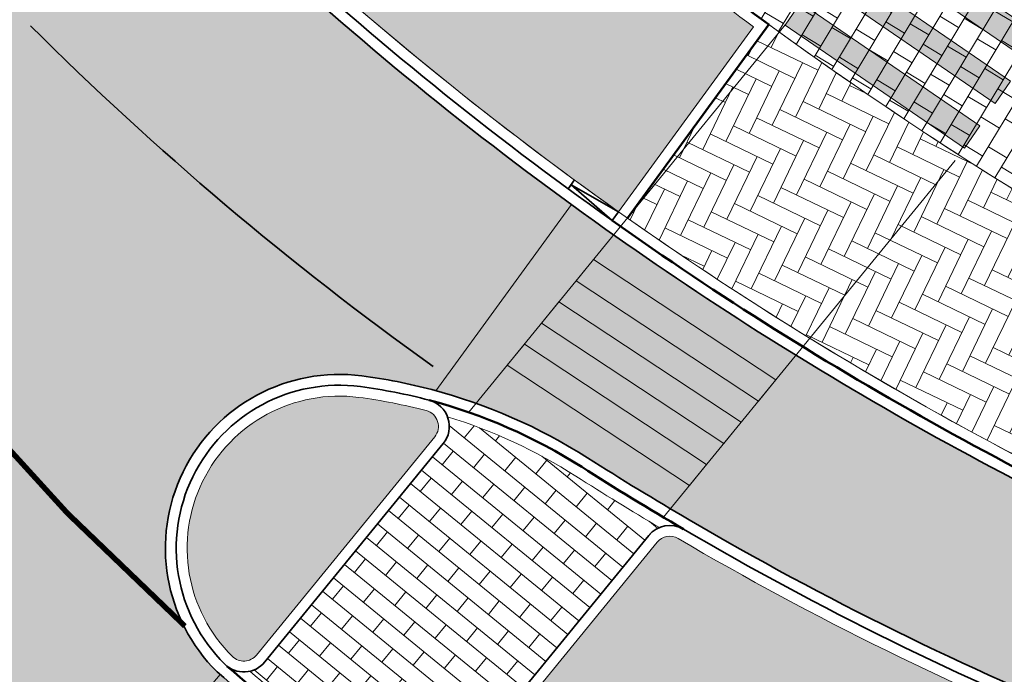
# Model space of a CAD drawing. Header units: metres. Extents: x 196674 to 197628, y 355499 to 356232.
# Tile 4 of 209: x 196899 to 196917, y 355761 to 355773. Entities that reach past the tile are written whole.
import ezdxf

# ---------------------------------------------------------------- set-up
doc = ezdxf.new("R2010")
doc.units = ezdxf.units.M
doc.linetypes.add('VW-11_STREEP', pattern=[2, 1, -1])
doc.layers.get('0').update_dxf_attribs({"lineweight": 25})
for name, color, linetype, lineweight, true_color in [('N-WE-GR-BEPLANTING_BEPLANTINGSPLAN_DERDEN-V', 7, 'Continuous', 5, 0xd3e799), ('N-WE-GR-BEPLANTING_BEPLANTINGSPLAN_KRAGTEN-V', 7, 'Continuous', 5, 0xa3c04c), ('N-WE-VH-GESLOTENVERHARDING_ASFALT_RIJBAAN-V', 7, 'Continuous', 5, 0xd6d6d6), ('N-WE-VH-GOOT-TEGEL_200x200-G', 7, 'Continuous', 35, 0x00a5a5), ('N-WE-VH-KANTOPSLUITING_GELEIDEBAND_50 200-G', 1, 'Continuous', 35, 0xff0000), ('N-WE-VH-KANTOPSLUITING_OPSLUITBAND_200X250-G', 7, 'Continuous', 50, 0x0029a5), ('N-WE-VH-KANTOPSLUITING_TROTTOIRBAND_180X200-G', 6, 'Continuous', 35, 0xff00ff), ('N-WE-VH-KANTOPSLUITING_VERLAGINGSBAND_GELEIDEBAND_50 200-G', 1, 'Continuous', 35, 0xff0000), ('N-WE-VH-OPENVERHARDING_STRAATBAKSTEEN_ROOD_ELLEBOOG_LINGE-A', 7, 'Continuous', 5, 0xdaaea0), ('N-WE-VH-OPENVERHARDING_STRAATBAKSTEEN_ROOD_ELLEBOOG_LINGE-INRITTEN-TUSSEN-RIJBAAN-FIETSPAD-A', 7, 'Continuous', 5, 0xdaaea0), ('N-WE-VH-OPENVERHARDING_STRAATBAKSTEEN_ROOD_HALFSTEENS-LINGE-A', 7, 'Continuous', 5, 0xdaaea0), ('N-WE-VH-OPENVERHARDING_TEGEL_200x300_FIETSPAD_ROOD-A', 7, 'Continuous', 5, 0xe04d68), ('N-WE-VW-MARKERING_DWARS_DRIEHOEK-G', 7, 'VW-HAAIETAND50_L', 35, 0xffffff), ('N-WE-VW-MARKERING_DWARS_OVERSTEEK_VOETGANGERS-G', 7, 'Continuous', 0, 0xffffff), ('N-WE-VW-MARKERING_DWARS_OVERSTEEK_VOETGANGERS-V', 7, 'Continuous', 18, 0xffffff), ('N-WE-VW-MARKERING_LANGS_STREEP_11_010-G', 7, 'VW-11_STREEP', 13, 0xffffff)]:
    doc.layers.add(name, color=color, linetype=linetype, lineweight=lineweight, true_color=true_color)
doc.layers.add('N-WE-VH-HULPLIJN-G', color=40, linetype='Continuous', lineweight=5, plot=False)
doc.layers.add('N-WE-VH-KANTOPSLUITING_ACHTERKANTBAND-G', color=50, linetype='Continuous', lineweight=18)
doc.layers.add('N-WE-VH-MATERIAALGRENS-G', color=7, linetype='Continuous', lineweight=13)
doc.linetypes.add('VW-HAAIETAND50_L', pattern='A,0,-0.5,[150,NLCS.SHX,S=1,R=0,X=-0.625,Y=-0.25],-0.5', length=1)

# ---------------------------------------------------------------- blocks, each defined once
blk = doc.blocks.new('Verloopband')
at = {"flags": 128}
blk.add_lwpolyline([(-0.2763672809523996, 0.9662406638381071), (0, 0), (-0.4622285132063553, 0.8923814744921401)], close=True, dxfattribs=at)

msp = doc.modelspace()

# ---------------------------------------------------------------- hatches: boundary and pattern name
at = {"layer": 'N-WE-GR-BEPLANTING_BEPLANTINGSPLAN_DERDEN-V'}
h = msp.add_hatch(color=256, dxfattribs=at)
h.dxf.hatch_style = 1
edge = h.paths.add_edge_path()
edge.add_arc((196956.0392961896, 355831.557662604), 73.2000000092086, 206.679637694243, 214.2890398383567, ccw=False)
edge.add_line((196890.6328258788, 355798.6907545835), (196887.725227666, 355797.5142468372))
edge.add_arc((196953.6466615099, 355824.9915770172), 71.41875883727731, 202.6273192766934, 210.8473913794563)
edge.add_arc((196947.7187872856, 355822.005322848), 64.80000000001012, 211.2680322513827, 223.9325145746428)
edge.add_line((196901.0525813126, 355777.0463947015), (196902.1180833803, 355778.1366212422))
edge.add_arc((196900.1156082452, 355780.0936836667), 2.80000000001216, 315.6571076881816, 402.6219265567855)
edge.add_arc((196956.0392961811, 355831.5576625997), 73.19999999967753, 214.2890398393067, 222.6219265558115, ccw=False)
edge = h.paths.add_edge_path()
edge.add_arc((196906.9732655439, 355773.5186702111), 2.799999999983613, 49.7888985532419, 135.6571076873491)
edge.add_line((196904.9707904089, 355775.4757326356), (196903.8417357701, 355774.3204788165))
edge.add_arc((196947.7187872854, 355822.0053228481), 64.79999999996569, 227.3813923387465, 234.6510346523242)
edge.add_line((196910.2284304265, 355769.1516272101), (196912.7141476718, 355772.5562091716))
edge.add_arc((196956.0392961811, 355831.5576625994), 73.19999999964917, 229.7888985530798, 233.70992146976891, ccw=False)
at = {"layer": 'N-WE-GR-BEPLANTING_BEPLANTINGSPLAN_KRAGTEN-V'}
h = msp.add_hatch(color=256, dxfattribs=at)
h.dxf.hatch_style = 1
edge = h.paths.add_edge_path()
edge.add_line((196986.0530828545, 355742.2211195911), (196948.2019040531, 355751.5091020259))
edge.add_arc((196948.0112545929, 355750.732151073), 0.7999999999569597, 76.21307568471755, 166.2130756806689)
edge.add_line((196947.23430364, 355750.9228005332), (196946.6288359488, 355748.455346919))
edge.add_arc((196947.4052022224, 355748.2657828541), 0.7991740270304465, 166.2786602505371, 268.4010124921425)
edge.add_line((196947.3829020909, 355747.4669200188), (196949.8623282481, 355747.3948668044))
edge.add_line((196949.8623282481, 355747.3948668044), (196986.871384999, 355738.3135256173))
edge.add_arc((196989.2068408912, 355747.831174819), 9.80000002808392, 256.2130756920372, 258.3857903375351)
edge.add_line((196987.2338965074, 355738.231826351), (196986.0530828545, 355742.2211195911))
edge = h.paths.add_edge_path()
edge.add_arc((196906.613699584, 355765.1990386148), 0.299999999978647, 320.7720598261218, 435.1717174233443)
edge.add_arc((196904.18243133, 355756.0154154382), 9.799999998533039, 75.17171742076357, 82.56655980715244)
edge.add_arc((196905.0880518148, 355762.956586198), 2.800000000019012, 82.56655980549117, 225.3478847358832)
edge.add_arc((196903.3310507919, 355761.1781184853), 0.3000000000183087, 225.3478847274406, 320.7720598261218)
edge.add_line((196903.5634416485, 355760.988396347), (196906.8460904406, 355765.0093164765))
edge = h.paths.add_edge_path()
edge.add_arc((196932.297711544, 355794.9508734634), 44.80000000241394, 235.8251521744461, 256.2130756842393)
edge.add_line((196921.6213417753, 355751.4416200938), (196936.5346214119, 355747.7821758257))
edge.add_line((196936.5346214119, 355747.7821758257), (196939.1222155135, 355747.7069792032))
edge.add_arc((196939.2035504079, 355750.5057976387), 2.800000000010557, 268.3354279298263, 346.2130756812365)
edge.add_line((196941.9228787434, 355749.838524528), (196941.9988554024, 355750.1481510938))
edge.add_arc((196939.279527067, 355750.8154242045), 2.799999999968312, 346.2130756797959, 436.2130756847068)
edge.add_line((196939.9468001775, 355753.5347525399), (196927.409438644, 355756.6111902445))
edge.add_arc((196941.7558105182, 355815.0767494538), 60.19999999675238, 239.63438059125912, 256.21307568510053, ccw=False)
edge.add_arc((196911.1720853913, 355762.8763111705), 0.3000000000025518, 59.63438057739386, 140.7720598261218)
edge.add_line((196910.9396945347, 355763.0660333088), (196907.0687697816, 355758.3245333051))
edge.add_arc((196907.3011606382, 355758.1348111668), 0.299999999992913, 140.7720598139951, 235.8251521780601)
at = {"layer": 'N-WE-VH-GESLOTENVERHARDING_ASFALT_RIJBAAN-V'}
h = msp.add_hatch(color=256, dxfattribs=at)
h.dxf.hatch_style = 1
edge = h.paths.add_edge_path()
edge.add_line((196893.8052155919, 355785.3397151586), (196891.0283583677, 355783.4396916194))
edge.add_arc((196942.0242424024, 355814.6720438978), 59.80000014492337, 211.485323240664, 213.169636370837)
edge.add_arc((196883.4304360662, 355776.3736643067), 10.19999999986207, -11.103455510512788, 33.16963637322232, ccw=False)
edge.add_line((196893.4395027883, 355774.4093365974), (196898.602280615, 355779.1263213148))
edge.add_arc((196947.7187872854, 355822.0053228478), 65.19999999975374, 214.2188842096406, 221.1211521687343, ccw=False)
edge = h.paths.add_edge_path()
edge.add_arc((196947.7187872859, 355822.0053228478), 65.20000000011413, 227.3813923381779, 233.9626534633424, ccw=False)
edge.add_arc((196947.7187872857, 355822.0053228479), 65.20000000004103, 223.9326665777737, 227.3813923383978, ccw=False)
edge.add_arc((196947.7187872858, 355822.0053228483), 65.20000000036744, 221.121152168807, 223.9326665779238, ccw=False)
edge.add_line((196898.602280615, 355779.1263213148), (196893.4395027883, 355774.4093365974))
edge.add_arc((196892.7526060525, 355774.544143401), 0.6999999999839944, 207.2953995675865, 348.8965444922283, ccw=False)
edge.add_line((196892.1305482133, 355774.2231386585), (196889.0492290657, 355772.7616345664))
edge.add_arc((196929.4911587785, 355792.0357187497), 44.80000000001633, 205.4818459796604, 225.5667163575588)
edge.add_arc((196929.4911587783, 355792.0357187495), 44.799999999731, 225.5667163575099, 229.7442718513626)
edge.add_line((196900.5413862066, 355757.8457981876), (196902.896538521, 355760.6304004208))
edge.add_arc((196931.0065818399, 355793.1499557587), 42.98483470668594, 229.0584293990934, 229.1597237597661, ccw=False)
edge.add_arc((196905.0880518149, 355762.956586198), 3.200000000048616, 82.56655980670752, 225.3478847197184, ccw=False)
edge.add_arc((196904.1824313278, 355756.0154154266), 10.20000001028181, 74.73639426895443, 82.56655980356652, ccw=False)
edge.add_line((196906.8676864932, 355765.8556087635), (196909.3608148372, 355769.2824061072))
edge = h.paths.add_edge_path(flags=17)
edge.add_line((196893.4395027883, 355774.4093365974), (196898.602280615, 355779.1263213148))
h = msp.add_hatch(color=256, dxfattribs=at)
h.dxf.hatch_style = 1
edge = h.paths.add_edge_path()
edge.add_arc((196947.7187872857, 355822.0053228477), 65.19999999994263, 234.65103465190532, 247.3098478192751, ccw=False)
edge.add_arc((196947.718787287, 355822.005322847), 65.20000000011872, 233.9626534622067, 234.6510346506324, ccw=False)
edge.add_line((196909.3608148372, 355769.2824061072), (196906.8676864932, 355765.8556087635))
edge.add_arc((196904.1824313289, 355756.015415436), 10.20000000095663, 57.53647697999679, 74.73639426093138, ccw=False)
edge.add_arc((196941.7558106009, 355815.0767495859), 59.8000001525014, 237.5364769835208, 239.6343805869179)
edge.add_arc((196941.7558105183, 355815.0767494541), 59.79999999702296, 239.6343805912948, 256.213075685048)
edge.add_line((196927.504763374, 355756.999665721), (196940.042124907, 355753.9232280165))
edge.add_line((196940.042124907, 355753.9232280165), (196940.6974824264, 355756.5939969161))
edge.add_line((196940.6974824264, 355756.5939969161), (196932.1808562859, 355758.683820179))
edge.add_arc((196947.7187872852, 355822.005322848), 65.19999999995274, 247.3098478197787, 256.2130756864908, ccw=False)
edge = h.paths.add_edge_path()
edge.add_arc((196932.2977115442, 355794.950873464), 45.20000000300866, 235.8251521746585, 256.2130756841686, ccw=False)
edge.add_arc((196931.0066335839, 355793.1500155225), 42.98491375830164, 229.1624352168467, 235.90055005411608, ccw=False)
edge.add_line((196902.8980775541, 355760.6290701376), (196900.5413862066, 355757.8457981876))
edge.add_arc((196929.4911587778, 355792.0357187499), 44.79999999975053, 229.7442718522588, 230.4537483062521)
edge.add_arc((196929.4911587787, 355792.0357187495), 44.79999999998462, 230.4537483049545, 235.5522516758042)
edge.add_arc((196929.4911587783, 355792.0357187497), 44.79999999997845, 235.5522516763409, 256.2130756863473)
edge.add_line((196918.8147890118, 355748.5264653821), (196935.7211549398, 355744.3779544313))
edge.add_line((196935.7211549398, 355744.3779544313), (196936.4805465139, 355747.3835783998))
edge.add_line((196936.4805465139, 355747.3835783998), (196921.5260170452, 355751.0531446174))
edge = h.paths.add_edge_path()
edge.add_arc((196947.4052022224, 355748.2657828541), 1.199174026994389, 166.1595353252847, 266.3388601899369, ccw=False)
edge.add_line((196946.2408455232, 355748.5526483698), (196946.8458281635, 355751.0181252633))
edge.add_arc((196948.011254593, 355750.7321510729), 1.200000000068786, 76.21307568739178, 166.213075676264, ccw=False)
edge.add_line((196948.2972287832, 355751.8975775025), (196948.952586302, 355754.5683464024))
edge.add_line((196948.952586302, 355754.5683464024), (196940.6974824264, 355756.5939969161))
edge.add_line((196940.6974824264, 355756.5939969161), (196940.042124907, 355753.9232280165))
edge.add_arc((196939.2795270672, 355750.8154242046), 3.199999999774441, -13.78692432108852, 76.21307569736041, ccw=False)
edge.add_line((196942.3873308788, 355750.0528263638), (196942.3113542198, 355749.7431997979))
edge.add_arc((196939.2035504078, 355750.5057976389), 3.200000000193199, 268.33542793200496, 346.2130756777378, ccw=False)
edge.add_line((196939.1105962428, 355747.3071479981), (196936.4805465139, 355747.3835783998))
edge.add_line((196936.4805465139, 355747.3835783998), (196935.7211549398, 355744.3779544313))
edge.add_line((196935.7211549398, 355744.3779544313), (196946.046566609, 355741.8442884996))
edge.add_line((196946.046566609, 355741.8442884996), (196947.3286284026, 355747.0690561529))
at = {"layer": 'N-WE-VH-OPENVERHARDING_STRAATBAKSTEEN_ROOD_ELLEBOOG_LINGE-A', "true_color": 0xb05e45}
h = msp.add_hatch(dxfattribs=at)
h.set_pattern_fill('AVH-ROO_BSS_LINGEFRMT_ELLEBOOG', color=25, scale=4, angle=330.0832786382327, pattern_type=2)
h.set_pattern_definition([(330.0832786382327, (0, 0), (0.436957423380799, 0.1177633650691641), [1.28, -0.64]), (240.0832786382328, (0.4787910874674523, 0.8320811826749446), (0.436957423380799, 0.117763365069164), [1.28, -0.64])])
edge = h.paths.add_edge_path()
edge.add_line((196913.3651006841, 355780.9077189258), (196912.1284520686, 355781.7517096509))
edge.add_line((196912.1284520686, 355781.7517096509), (196910.4944256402, 355782.9168435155))
edge.add_line((196910.4944256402, 355782.9168435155), (196907.7573895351, 355785.4543605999))
edge.add_line((196907.7573895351, 355785.4543605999), (196906.4206903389, 355786.6875129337))
edge.add_line((196906.4206903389, 355786.6875129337), (196904.268226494, 355784.7410379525))
edge.add_arc((196956.0392961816, 355831.5576626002), 69.7999999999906, 222.1230670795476, 256.2130756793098)
edge.add_line((196939.4051307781, 355763.7686919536), (196940.4323156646, 355767.4116583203))
edge.add_line((196940.4323156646, 355767.4116583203), (196936.576, 355768.499))
edge.add_line((196936.576, 355768.499), (196933.730741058, 355769.5638046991))
edge.add_line((196933.730741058, 355769.5638046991), (196930.8270175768, 355770.8302484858))
edge.add_line((196930.8270175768, 355770.8302484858), (196927.6343654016, 355772.3429444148))
edge.add_line((196927.6343654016, 355772.3429444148), (196924.8034849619, 355773.887175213))
edge.add_line((196924.8034849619, 355773.887175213), (196922.291494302, 355775.3638190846))
edge.add_line((196922.291494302, 355775.3638190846), (196919.5313754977, 355777.1068465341))
edge.add_line((196919.5313754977, 355777.1068465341), (196917.2906206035, 355778.4859695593))
edge.add_line((196917.2906206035, 355778.4859695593), (196913.3651006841, 355780.9077189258))
at = {"layer": 'N-WE-VH-OPENVERHARDING_STRAATBAKSTEEN_ROOD_ELLEBOOG_LINGE-INRITTEN-TUSSEN-RIJBAAN-FIETSPAD-A', "true_color": 0xb05e45}
h = msp.add_hatch(dxfattribs=at)
h.set_pattern_fill('AVH-ROO_BSS_LINGEFRMT_ELLEBOOG', color=25, scale=4, angle=334.2369694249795, pattern_type=2)
h.set_pattern_definition([(334.2369694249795, (0, 0), (0.4272798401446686, 0.1491037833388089), [1.28, -0.64]), (244.2369694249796, (0.4172640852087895, 0.8645754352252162), (0.4272798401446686, 0.1491037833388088), [1.28, -0.64])])
edge = h.paths.add_edge_path()
edge.add_arc((196956.0392961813, 355831.5576625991), 72.9999999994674, 233.8664675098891, 244.904474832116, ccw=False)
edge.add_line((196912.99344937, 355772.5995836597), (196910.3917564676, 355769.0361547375))
edge.add_arc((196947.7187872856, 355822.0053228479), 64.79999999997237, 234.8278940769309, 247.3098478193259)
edge.add_arc((196947.7187872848, 355822.0053228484), 64.80000000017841, 247.3098478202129, 248.1939204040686)
edge.add_line((196923.6477675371, 355761.8419950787), (196924.4881774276, 355763.9614673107))
edge.add_line((196924.4881774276, 355763.9614673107), (196925.0779013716, 355765.448721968))
at = {"layer": 'N-WE-VH-OPENVERHARDING_STRAATBAKSTEEN_ROOD_HALFSTEENS-LINGE-A', "true_color": 0xb05e45}
h = msp.add_hatch(dxfattribs=at)
h.set_pattern_fill('AVH-BSS_LINGEFORMAAT_HALFST', color=25, scale=4, angle=230.77, pattern_type=2)
h.set_pattern_definition([(230.77, (196825.8108468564, 355944.3732953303), (-0.2353231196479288, -1.047197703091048), [0.32, -0.32]), (320.77, (196825.8108468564, 355944.3732953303), (0.2023791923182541, 0.2478763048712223), [])])
edge = h.paths.add_edge_path()
edge.add_arc((196911.1720853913, 355762.8763111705), 0.5000000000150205, 112.57483966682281, 140.7720598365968, ccw=False)
edge.add_arc((196941.7558105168, 355815.0767494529), 60.19999999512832, 237.5364769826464, 239.2546221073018, ccw=False)
edge.add_arc((196904.1824313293, 355756.015415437), 9.799999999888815, 57.53647698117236, 72.79630574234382)
edge.add_arc((196906.613699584, 355765.1990386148), 0.5000000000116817, -39.227940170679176, 20.844677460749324, ccw=False)
edge.add_line((196907.0010176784, 355764.882835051), (196903.7183688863, 355760.8619149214))
edge.add_arc((196903.3310507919, 355761.1781184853), 0.4999999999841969, 282.66541620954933, 320.7720598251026, ccw=False)
edge.add_arc((196931.1119630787, 355793.2960354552), 42.76487931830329, 229.6799762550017, 235.3567593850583)
edge.add_arc((196907.3011606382, 355758.1348111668), 0.500000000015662, 140.7720598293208, 182.4950349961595, ccw=False)
edge.add_line((196906.9138425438, 355758.4510147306), (196910.7847672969, 355763.1925147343))
at = {"layer": 'N-WE-VH-OPENVERHARDING_TEGEL_200x300_FIETSPAD_ROOD-A'}
h = msp.add_hatch(dxfattribs=at)
h.set_pattern_fill('AVH-TEGEL_200X300_HALFST', color=256, scale=2, angle=238.9941391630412, pattern_type=2)
h.set_pattern_definition([(238.9941391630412, (0, 0), (0.3428458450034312, -0.2060503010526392), []), (328.9941391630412, (0, 0), (0.3090754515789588, 0.5142687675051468), [0.4, -0.4]), (328.9941391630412, (-0.2060503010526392, -0.3428458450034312), (0.3090754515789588, 0.5142687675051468), [-0.4, 0.4])])
edge = h.paths.add_edge_path()
edge.add_line((196904.1198853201, 355784.6068928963), (196901.8947677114, 355782.5947170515))
edge.add_arc((196956.0392961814, 355831.5576625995), 72.99999999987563, 222.1230670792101, 222.6219265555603)
edge.add_line((196902.3231222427, 355782.1251565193), (196908.9100825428, 355775.8096830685))
edge.add_arc((196956.039296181, 355831.5576625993), 72.99999999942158, 229.7888985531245, 233.8664675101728)
edge.add_arc((196956.0392961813, 355831.5576625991), 72.99999999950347, 233.8664675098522, 256.21307568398)
edge.add_line((196938.6425329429, 355760.6608881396), (196939.3574684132, 355763.5744542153))
edge.add_arc((196956.0392961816, 355831.5576626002), 69.99999999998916, 244.3431121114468, 256.2130756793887, ccw=False)
edge.add_arc((196956.0392961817, 355831.5576626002), 69.9999999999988, 233.8664675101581, 244.34311211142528, ccw=False)
edge.add_arc((196956.0392961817, 355831.5576626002), 70.00000000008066, 222.1230670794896, 233.8664675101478, ccw=False)
h = msp.add_hatch(dxfattribs=at)
h.set_pattern_fill('AVH-TEGEL_200X300_HALFST', color=256, scale=2, angle=46.4204935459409, pattern_type=2)
h.set_pattern_definition([(46.4204935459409, (0, 0), (-0.2897673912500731, 0.275744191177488), []), (136.4204935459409, (0, 0), (-0.413616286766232, -0.4346510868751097), [0.4, -0.4]), (136.4204935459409, (0.275744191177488, 0.2897673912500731), (-0.413616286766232, -0.4346510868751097), [-0.4, 0.4])])
edge = h.paths.add_edge_path()
edge.add_line((196890.2917490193, 355761.4494374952), (196888.3231522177, 355760.0766204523))
edge.add_arc((196920.6409497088, 355782.6137002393), 39.40000000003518, 214.8903059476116, 237.9873733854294)
edge.add_line((196899.754767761, 355749.2052072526), (196901.0270224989, 355751.2402423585))
edge.add_arc((196920.6409497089, 355782.6137002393), 36.99999999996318, 214.8903059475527, 237.9873733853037, ccw=False)
at = {"layer": 'N-WE-VW-MARKERING_DWARS_OVERSTEEK_VOETGANGERS-V'}
h = msp.add_hatch(color=256, dxfattribs=at)
h.dxf.hatch_style = 1
h.paths.add_polyline_path([(196914.7135135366, 355774.6451117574), (196914.430327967, 355774.2330366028), (196917.726929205, 355771.9675520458), (196918.0101147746, 355772.3796272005)])
h.paths.add_polyline_path([(196914.1471423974, 355773.820961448), (196913.8639568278, 355773.4088862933), (196917.1605580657, 355771.1434017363), (196917.4437436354, 355771.5554768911)])
h.paths.add_polyline_path([(196913.5807712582, 355772.9968111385), (196913.2975856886, 355772.5847359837), (196916.5941869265, 355770.3192514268), (196916.8773724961, 355770.7313265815)])
h = msp.add_hatch(color=256, dxfattribs=at)
h.dxf.hatch_style = 1
h.paths.add_polyline_path([(196909.7664888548, 355768.2702637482), (196909.4486594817, 355767.8809541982), (196912.8040549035, 355765.665942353), (196913.1218842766, 355766.055251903)])
h.paths.add_polyline_path([(196909.1308301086, 355767.4916446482), (196908.8130007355, 355767.1023350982), (196912.1683961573, 355764.887323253), (196912.4862255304, 355765.276632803)])
h.paths.add_polyline_path([(196908.4951713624, 355766.7130255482), (196908.1773419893, 355766.3237159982), (196911.5327374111, 355764.108704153), (196911.8505667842, 355764.498013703)])

# ---------------------------------------------------------------- linework, layer by layer
at = {"layer": 'N-WE-VH-GOOT-TEGEL_200x200-G', "ltscale": 0.2, "flags": 128}
msp.add_lwpolyline([(196848.7610979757, 355896.3248392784, 0.04938916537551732), (196850.6752320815, 355889.6570756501), (196887.127705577, 355797.9270999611, 0.09743566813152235), (196900.7646383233, 355776.7687458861, 0.01504904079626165), (196903.5708897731, 355774.0261279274, 0.03173044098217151), (196909.9970084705, 355768.8253698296, 0.05529073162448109), (196922.5680520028, 355761.8515156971, 0.03886721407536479), (196932.1808562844, 355758.6838201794), (196984.9044531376, 355745.7464201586), (197012.2741127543, 355739.0304095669), (197022.3374544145, 355736.5610507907, 0.007144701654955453), (197030.6975663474, 355734.6358511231, 0.02675914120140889), (197035.9996158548, 355733.7881315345, 0.008402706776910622), (197037.6801972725, 355733.6394630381), (197042.1054888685, 355733.3228353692), (197042.4300170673, 355733.2996155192, 0.1534304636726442), (197051.2976353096, 355735.4045395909, 0.1354485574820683), (197056.8922393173, 355741.2439296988, 0.06361237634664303), (197058.2768653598, 355744.8385175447), (197059.9781224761, 355751.7716257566, 0.8647318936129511), (197058.6944248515, 355752.2924869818)], format="xyb", dxfattribs=at)
msp.add_lwpolyline([(196902.8390905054, 355760.6801475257, 0.02986325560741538), (196906.9079564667, 355757.555682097, 0.08919450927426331), (196921.5260170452, 355751.0531446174), (196936.4805465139, 355747.3835783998), (196939.1105962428, 355747.3071479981, 0.353517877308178), (196942.3113542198, 355749.7431997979), (196942.3873308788, 355750.0528263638, 0.4142135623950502), (196940.0421249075, 355753.9232280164), (196927.504763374, 355756.999665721, -0.07246464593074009), (196911.5259466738, 355763.4802831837, -0.009154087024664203), (196909.6574094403, 355764.6214955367, 0.07710048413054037), (196906.7928456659, 355765.8757266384, 0.03227728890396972), (196905.502049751, 355766.1296928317, 0.7184493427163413)], format="xyb", close=True, dxfattribs=at)
at = {"layer": 'N-WE-VH-HULPLIJN-G', "flags": 128}
for points in [[(196913.3651006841, 355780.9077189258), (196912.1284520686, 355781.7517096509), (196910.4944256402, 355782.9168435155), (196907.7573895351, 355785.4543605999), (196906.4206903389, 355786.6875129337), (196904.268226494, 355784.7410379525, 0.1498525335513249), (196939.4051307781, 355763.7686919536), (196940.4323156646, 355767.4116583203), (196936.576, 355768.499), (196933.730741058, 355769.5638046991), (196930.8270175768, 355770.8302484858), (196927.6343654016, 355772.3429444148), (196924.8034849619, 355773.887175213), (196922.291494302, 355775.3638190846), (196919.5313754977, 355777.1068465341), (196917.2906206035, 355778.4859695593)], [(196904.1198853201, 355784.6068928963), (196901.8947677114, 355782.5947170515, 0.002176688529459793), (196902.3231222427, 355782.1251565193), (196908.9100825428, 355775.8096830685, 0.01779362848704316), (196912.99344937, 355772.5995836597, 0.09781565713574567), (196938.6425329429, 355760.6608881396), (196939.3574684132, 355763.5744542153, -0.05183884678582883), (196925.7306298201, 355768.4594475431, -0.04574485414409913), (196914.7624567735, 355775.0225184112, -0.05128514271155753)], [(196909.3608148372, 355769.2824061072, -0.02872406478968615), (196903.5708897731, 355774.0261279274, -0.01504904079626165), (196900.7646383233, 355776.7687458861, -0.01226816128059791), (196898.602280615, 355779.1263213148), (196893.4395027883, 355774.4093365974, -0.7106705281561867), (196892.1305482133, 355774.2231386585), (196889.0492290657, 355772.7616345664, 0.08786182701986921), (196898.1276524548, 355760.0455566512, 0.01823004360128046), (196900.5413862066, 355757.8457981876), (196902.896538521, 355760.6304004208, -0.0004419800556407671), (196902.8390905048, 355760.6801475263, -0.7184493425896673), (196905.502049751, 355766.1296928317, -0.03417884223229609), (196906.8676864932, 355765.8556087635)], [(196908.7809614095, 355775.656948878, 0.3932463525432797), (196904.9707904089, 355775.4757326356), (196903.8417357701, 355774.3204788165, 0.03173044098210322), (196910.2284304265, 355769.1516272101), (196912.7141476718, 355772.5562091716, -0.0171103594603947)], [(196897.8476211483, 355759.7599302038), (196897.4275741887, 355759.3314905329, -0.1020380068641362), (196887.1050323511, 355774.6847451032), (196884.7028560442, 355773.7136280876), (196885.0674557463, 355772.4389016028, 0.1854549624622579), (196901.0270224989, 355751.2402423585), (196903.8082546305, 355754.6469766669), (196903.9097885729, 355754.771345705, -0.04350503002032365)], [(196897.8476211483, 355759.7599302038), (196897.4275741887, 355759.3314905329, -0.1020380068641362), (196887.1050323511, 355774.6847451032), (196884.7028560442, 355773.7136280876), (196885.0674557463, 355772.4389016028, 0.1854549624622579), (196901.0270224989, 355751.2402423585), (196903.8082546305, 355754.6469766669), (196903.9097885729, 355754.771345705, -0.04350503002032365)], [(196925.0779013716, 355765.448721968, -0.04819966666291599), (196912.99344937, 355772.5995836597), (196910.3917564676, 355769.0361547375, 0.05451671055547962), (196922.7223509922, 355762.2205574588, 0.003857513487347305), (196923.6477675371, 355761.8419950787), (196924.4881774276, 355763.9614673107)], [(196922.5680520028, 355761.8515156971, -0.05529073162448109), (196909.9970084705, 355768.8253698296, -0.003003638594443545), (196909.3608148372, 355769.2824061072), (196906.8676864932, 355765.8556087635, -0.0751900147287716), (196909.6574094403, 355764.6214955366, 0.009154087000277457), (196911.5259466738, 355763.4802831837, 0.07246464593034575), (196927.504763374, 355756.999665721), (196940.042124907, 355753.9232280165), (196940.6974824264, 355756.5939969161), (196932.1808562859, 355758.683820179, -0.03886721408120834)], [(196910.7847672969, 355763.1925147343, -0.123658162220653), (196910.9801404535, 355763.3380006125, -0.00749696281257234), (196909.4427044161, 355764.2840021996, 0.06668213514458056), (196907.0809738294, 355765.3769565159, -0.2682888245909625), (196907.0010176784, 355764.882835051), (196903.7183688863, 355760.8619149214, -0.1678209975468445), (196903.4406794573, 355760.6902849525, 0.02477470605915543), (196906.8016346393, 355758.1130447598, -0.1840890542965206), (196906.9138425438, 355758.4510147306)], [(196890.2917490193, 355761.4494374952), (196888.3231522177, 355760.0766204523, 0.101122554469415), (196899.754767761, 355749.2052072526), (196901.0270224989, 355751.2402423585, -0.1011225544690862)]]:
    msp.add_lwpolyline(points, format="xyb", close=True, dxfattribs=at)
for points in [[(196913.323316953, 355772.6270264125), (196907.4714426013, 355765.4590590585)], [(196916.4218617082, 355770.0973979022), (196911.0564647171, 355763.5253172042)], [(196906.8676864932, 355765.8556087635), (196909.3608148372, 355769.2824061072)]]:
    msp.add_lwpolyline(points, dxfattribs=at)
at = {"layer": 'N-WE-VH-KANTOPSLUITING_ACHTERKANTBAND-G', "flags": 128}
for points in [[(196848.7404560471, 355916.8650432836), (196850.8308011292, 355911.6048432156, -0.04938916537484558), (196852.5546094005, 355905.6000674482), (196852.9441035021, 355903.469998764, 0.04938916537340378), (196854.4830238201, 355898.1092683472), (196891.173383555, 355805.7806693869, 0.2425756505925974), (196939.4051307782, 355763.7686919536), (196978.240702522, 355754.2391576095, 0.01194172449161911), (196982.8956366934, 355753.2141223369, 0.01194172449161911)], [(196910.2284304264, 355769.1516272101, -0.1448982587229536), (196887.4994300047, 355798.0748191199), (196851.0469565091, 355889.8047948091, -0.01658461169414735), (196850.2662283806, 355891.97667537, -0.01658461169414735)], [(196910.2284304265, 355769.1516272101), (196912.7141476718, 355772.5562091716, -0.0171103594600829), (196908.7809614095, 355775.656948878, 0.3932463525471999), (196904.9707904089, 355775.4757326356), (196903.8417357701, 355774.3204788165)], [(196922.7223509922, 355762.2205574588, -0.05529073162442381), (196910.2284304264, 355769.1516272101)], [(196910.9801404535, 355763.3380006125, -0.007496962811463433), (196909.4427044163, 355764.2840021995, 0.0666821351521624), (196907.0809738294, 355765.3769565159)], [(196903.4406794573, 355760.6902849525, 0.02477470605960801), (196906.8016346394, 355758.1130447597)]]:
    msp.add_lwpolyline(points, format="xyb", dxfattribs=at)
for points in [[(196906.8460904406, 355765.0093164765, 0.5452157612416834), (196906.6904764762, 355765.4890477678, 0.03227728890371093), (196905.450300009, 355765.7330545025, 0.7184493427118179), (196903.1202106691, 355760.9647023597, 0.4422214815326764), (196903.5634416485, 355760.988396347)], [(196907.1326445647, 355757.886612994, 0.0891945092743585), (196921.6213417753, 355751.4416200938), (196936.5346214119, 355747.7821758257), (196939.1222155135, 355747.7069792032, 0.35351787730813), (196941.9228787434, 355749.838524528), (196941.9988554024, 355750.1481510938, 0.4142135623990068), (196939.9468001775, 355753.5347525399), (196927.409438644, 355756.6111902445, -0.07246464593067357), (196911.3237402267, 355763.135156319, 0.3696021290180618), (196910.9396945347, 355763.0660333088), (196907.0687697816, 355758.3245333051, 0.4402870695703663)]]:
    msp.add_lwpolyline(points, format="xyb", close=True, dxfattribs=at)
at = {"layer": 'N-WE-VH-KANTOPSLUITING_GELEIDEBAND_50 200-G', "ltscale": 0.2, "flags": 128}
msp.add_lwpolyline([(196910.1127194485, 355768.9884985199, -0.03173044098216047), (196903.7063127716, 355774.1733033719, -0.03173044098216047)], format="xyb", dxfattribs=at)
at = {"layer": 'N-WE-VH-KANTOPSLUITING_OPSLUITBAND_200X250-G', "ltscale": 0.1, "flags": 128}
for points in [[(196910.3917564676, 355769.0361547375), (196912.99344937, 355772.5995836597, -0.01779362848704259), (196908.9100825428, 355775.8096830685, 0.3932463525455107), (196904.8277564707, 355775.6155228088), (196903.6947096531, 355774.4561841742)], [(196914.7624567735, 355775.0225184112, 0.04574485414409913), (196925.7306298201, 355768.4594475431, 0.04574485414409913)], [(196922.6452014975, 355762.0360365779, -0.05529073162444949), (196910.1127194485, 355768.9884985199)], [(196911.4248434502, 355763.3077197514, -0.00915408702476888), (196909.5500569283, 355764.4527488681, 0.07710048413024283), (196906.7416610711, 355765.6823872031)], [(196903.0269282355, 355760.7812438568, 0.02929918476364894), (196907.0203005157, 355757.7211475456, 0.02191526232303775)]]:
    msp.add_lwpolyline(points, format="xyb", dxfattribs=at)
at = {"layer": 'N-WE-VH-KANTOPSLUITING_TROTTOIRBAND_180X200-G', "ltscale": 0.2, "flags": 128}
for points in [[(196907.0010176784, 355764.8828350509, 0.5452157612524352), (196906.741661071, 355765.6823872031, 0.03227728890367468), (196905.47617488, 355765.9313736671, 0.7184493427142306), (196902.9796505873, 355760.8224249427, 0.4422214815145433), (196903.7183688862, 355760.8619149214)], [(196907.0203005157, 355757.7211475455, 0.08919450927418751), (196921.5736794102, 355751.2473823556), (196936.5075839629, 355747.5828771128), (196939.1164058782, 355747.5070636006, 0.3535178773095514), (196942.1171164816, 355749.7908621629), (196942.1930931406, 355750.1004887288, 0.4142135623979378), (196939.9944625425, 355753.7289902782), (196927.457101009, 355756.8054279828, -0.07246464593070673), (196911.4248434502, 355763.3077197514, 0.3696021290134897), (196910.7847672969, 355763.1925147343), (196906.9138425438, 355758.4510147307, 0.4402870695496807)]]:
    msp.add_lwpolyline(points, format="xyb", close=True, dxfattribs=at)
at = {"layer": 'N-WE-VH-KANTOPSLUITING_VERLAGINGSBAND_GELEIDEBAND_50 200-G', "flags": 128}
msp.add_lwpolyline([(196909.3015266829, 355769.5733279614), (196909.4172376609, 355769.7364566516)], dxfattribs=at)
at = {"layer": 'N-WE-VH-MATERIAALGRENS-G', "flags": 128}
for points in [[(196884.7028560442, 355773.7136280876), (196885.0674557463, 355772.4389016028, 0.2691183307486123), (196911.822495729, 355746.6799435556), (196939.7178570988, 355739.8341811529, -0.06223612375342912), (196951.8563615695, 355735.1962827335, 0.06224249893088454), (196963.4401375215, 355730.770504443), (196984.9273041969, 355725.4969907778, -0.00943887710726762), (196991.4002208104, 355723.7781983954)], [(196983.8138004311, 355749.7863727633, -0.01572447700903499), (196977.4781047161, 355751.1313537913), (196938.6425329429, 355760.6608881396, -0.09781565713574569), (196912.99344937, 355772.5995836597, -0.09746383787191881)]]:
    msp.add_lwpolyline(points, format="xyb", dxfattribs=at)
at = {"layer": 'N-WE-VW-MARKERING_DWARS_DRIEHOEK-G'}
msp.add_arc((196941.755810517, 355815.0767494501), 59.99999999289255, 225.1052597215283, 234.3854203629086, dxfattribs=at)
at = {"layer": 'N-WE-VW-MARKERING_DWARS_OVERSTEEK_VOETGANGERS-G', "flags": 128}
for points in [[(196914.7135135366, 355774.6451117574), (196914.430327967, 355774.2330366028), (196917.726929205, 355771.9675520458), (196918.0101147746, 355772.3796272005)], [(196914.1471423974, 355773.820961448), (196913.8639568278, 355773.4088862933), (196917.1605580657, 355771.1434017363), (196917.4437436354, 355771.5554768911)], [(196913.5807712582, 355772.9968111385), (196913.2975856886, 355772.5847359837), (196916.5941869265, 355770.3192514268), (196916.8773724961, 355770.7313265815)], [(196909.7664888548, 355768.2702637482), (196909.4486594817, 355767.8809541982), (196912.8040549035, 355765.665942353), (196913.1218842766, 355766.055251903)], [(196909.1308301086, 355767.4916446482), (196908.8130007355, 355767.1023350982), (196912.1683961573, 355764.887323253), (196912.4862255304, 355765.276632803)], [(196908.4951713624, 355766.7130255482), (196908.1773419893, 355766.3237159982), (196911.5327374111, 355764.108704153), (196911.8505667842, 355764.498013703)]]:
    msp.add_lwpolyline(points, close=True, dxfattribs=at)
at = {"layer": 'N-WE-VW-MARKERING_LANGS_STREEP_11_010-G', "const_width": 0.1, "flags": 128}
msp.add_lwpolyline([(196896.1993269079, 355768.1663793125, 0.05009746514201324), (196902.247584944, 355761.5219579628)], format="xyb", dxfattribs=at)

# ---------------------------------------------------------------- block references
at = {"layer": 'N-WE-VH-KANTOPSLUITING_VERLAGINGSBAND_GELEIDEBAND_50 200-G', "ltscale": 0.2, "xscale": -0.9999999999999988, "rotation": 256.3233579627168}
msp.add_blockref('Verloopband', (196909.3549317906, 355769.648618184), dxfattribs=at)

doc.saveas('drawing.dxf')
